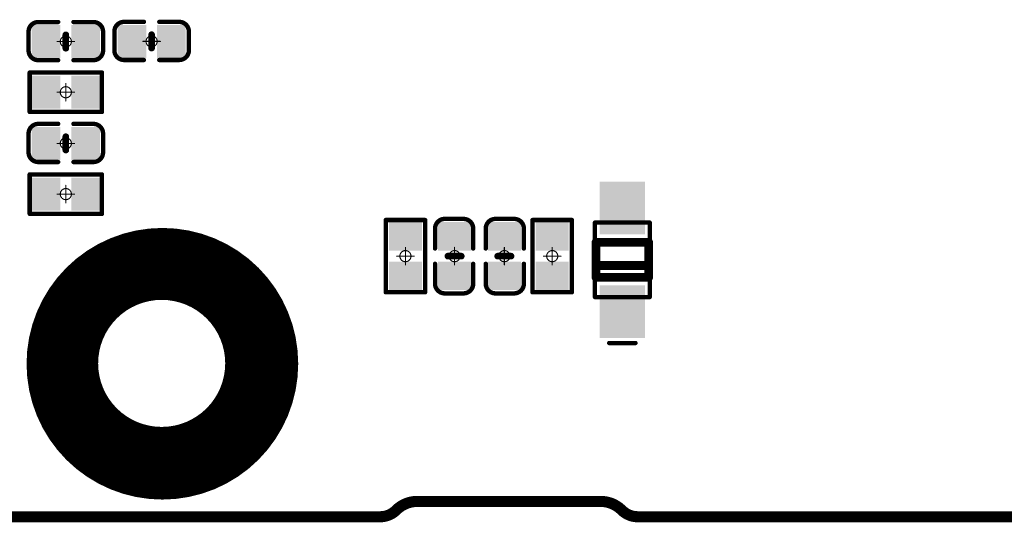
# Model space of a CAD drawing. Header units: millimetres. Extents: x 5.37 to 8.73, y 4.04 to 6.26.
# Tile 2 of 17: x 6.17 to 7.06, y 4.04 to 4.5. Entities that reach past the tile are written whole.
import ezdxf

# ---------------------------------------------------------------- set-up
doc = ezdxf.new("R2010")
doc.units = ezdxf.units.MM
doc.header["$MEASUREMENT"] = 0
for name, color, linetype in [('BottomLayer', 5, 'Continuous'), ('BottomOverlay', 54, 'Continuous'), ('BottomPaste', 16, 'Continuous'), ('BottomSolder', 6, 'Continuous'), ('KeepOutLayer', 6, 'Continuous'), ('Mechanical13', 56, 'Continuous'), ('Mechanical15', 56, 'Continuous')]:
    doc.layers.add(name, color=color, linetype=linetype)

# ---------------------------------------------------------------- blocks, each defined once
blk = doc.blocks.new('R0402_B_62')
at = {"layer": 'BottomLayer'}
for points in [[(-0.02657, -0.01082), (-0.00886, -0.01082), (-0.02657, 0.01083), (-0.00886, 0.01083)], [(0.00886, -0.01083), (0.02657, -0.01083), (0.00886, 0.01083), (0.02657, 0.01083)]]:
    blk.add_solid(points, dxfattribs=at)
at = {"layer": 'BottomOverlay', "const_width": 0.00394}
for points in [[(-0.03248, -0.01772), (-0.03248, 0.01772)], [(-0.03248, 0.01772), (0.03248, 0.01772)], [(0.03248, -0.01772), (0.03248, 0.01772)], [(-0.03248, -0.01772), (0.03248, -0.01772)]]:
    blk.add_lwpolyline(points, dxfattribs=at)
at = {"layer": 'BottomOverlay', "const_width": 0.00197}
for points in [[(-0.03346, 0.01772, 1), (-0.0315, 0.01772, 1)], [(-0.03346, 0.01772, 1), (-0.0315, 0.01772, 1)], [(0.0315, 0.01772, 1), (0.03346, 0.01772, 1)], [(0.0315, 0.01772, 1), (0.03346, 0.01772, 1)], [(-0.03346, -0.01772, 1), (-0.0315, -0.01772, 1)], [(-0.03346, -0.01772, 1), (-0.0315, -0.01772, 1)], [(0.0315, -0.01772, 1), (0.03346, -0.01772, 1)], [(0.0315, -0.01772, 1), (0.03346, -0.01772, 1)]]:
    blk.add_lwpolyline(points, format="xyb", close=True, dxfattribs=at)
at = {"layer": 'BottomPaste'}
for points in [[(-0.02657, -0.01082), (-0.00886, -0.01082), (-0.02657, 0.01083), (-0.00886, 0.01083)], [(0.00886, -0.01083), (0.02657, -0.01083), (0.00886, 0.01083), (0.02657, 0.01083)]]:
    blk.add_solid(points, dxfattribs=at)
at = {"layer": 'BottomSolder'}
for points in [[(-0.03057, -0.01482), (-0.00485, -0.01482), (-0.03057, 0.01483), (-0.00485, 0.01483)], [(0.00486, -0.01483), (0.03057, -0.01483), (0.00486, 0.01483), (0.03057, 0.01483)]]:
    blk.add_solid(points, dxfattribs=at)
at = {"layer": 'Mechanical15', "const_width": 0.001}
for points in [[(-0.00787, 0), (0.00787, 0)], [(0, -0.00787), (0, 0.00787)]]:
    blk.add_lwpolyline(points, dxfattribs=at)
at = {"layer": 'Mechanical15'}
for points, const_width in [([(-0.00812, 0, 1), (-0.00762, 0, 1)], 0.0005), ([(0.005, 0, 1), (-0.005, 0, 1)], 0.001), ([(-0.00525, 0, 1), (-0.00475, 0, 1)], 0.0005), ([(-0.00025, 0.00787, 1), (0.00025, 0.00787, 1)], 0.0005), ([(0.00475, 0, 1), (0.00525, 0, 1)], 0.0005), ([(0.00762, 0, 1), (0.00812, 0, 1)], 0.0005), ([(-0.00025, -0.00787, 1), (0.00025, -0.00787, 1)], 0.0005)]:
    blk.add_lwpolyline(points, format="xyb", close=True, dxfattribs=dict(at, const_width=const_width))
blk = doc.blocks.new('R0402_B_65')
at = {"layer": 'BottomLayer'}
for points in [[(-0.02657, -0.01082), (-0.00886, -0.01082), (-0.02657, 0.01083), (-0.00886, 0.01083)], [(0.00886, -0.01083), (0.02657, -0.01083), (0.00886, 0.01083), (0.02657, 0.01083)]]:
    blk.add_solid(points, dxfattribs=at)
at = {"layer": 'BottomOverlay', "const_width": 0.00394}
for points in [[(-0.03248, 0.01772), (0.03248, 0.01772)], [(-0.03248, 0.01772), (-0.03248, -0.01772)], [(0.03248, -0.01772), (0.03248, 0.01772)], [(-0.03248, -0.01772), (0.03248, -0.01772)]]:
    blk.add_lwpolyline(points, dxfattribs=at)
at = {"layer": 'BottomOverlay', "const_width": 0.00197}
for points in [[(-0.03346, 0.01772, 1), (-0.0315, 0.01772, 1)], [(-0.03346, 0.01772, 1), (-0.0315, 0.01772, 1)], [(0.0315, 0.01772, 1), (0.03346, 0.01772, 1)], [(0.0315, 0.01772, 1), (0.03346, 0.01772, 1)], [(-0.03346, -0.01772, 1), (-0.0315, -0.01772, 1)], [(-0.03346, -0.01772, 1), (-0.0315, -0.01772, 1)], [(0.0315, -0.01772, 1), (0.03346, -0.01772, 1)], [(0.0315, -0.01772, 1), (0.03346, -0.01772, 1)]]:
    blk.add_lwpolyline(points, format="xyb", close=True, dxfattribs=at)
at = {"layer": 'BottomPaste'}
for points in [[(-0.02657, -0.01082), (-0.00886, -0.01082), (-0.02657, 0.01083), (-0.00886, 0.01083)], [(0.00886, -0.01083), (0.02657, -0.01083), (0.00886, 0.01083), (0.02657, 0.01083)]]:
    blk.add_solid(points, dxfattribs=at)
at = {"layer": 'BottomSolder'}
for points in [[(-0.03057, -0.01482), (-0.00486, -0.01482), (-0.03057, 0.01483), (-0.00486, 0.01483)], [(0.00486, -0.01483), (0.03057, -0.01483), (0.00486, 0.01483), (0.03057, 0.01483)]]:
    blk.add_solid(points, dxfattribs=at)
at = {"layer": 'Mechanical15', "const_width": 0.001}
for points in [[(-0.00787, 0), (0.00787, 0)], [(0, -0.00787), (0, 0.00787)]]:
    blk.add_lwpolyline(points, dxfattribs=at)
at = {"layer": 'Mechanical15'}
for points, const_width in [([(-0.00812, 0, 1), (-0.00762, 0, 1)], 0.0005), ([(0.005, 0, 1), (-0.005, 0, 1)], 0.001), ([(-0.00525, 0, 1), (-0.00475, 0, 1)], 0.0005), ([(-0.00025, 0.00787, 1), (0.00025, 0.00787, 1)], 0.0005), ([(0.00475, 0, 1), (0.00525, 0, 1)], 0.0005), ([(0.00762, 0, 1), (0.00812, 0, 1)], 0.0005), ([(-0.00025, -0.00787, 1), (0.00025, -0.00787, 1)], 0.0005)]:
    blk.add_lwpolyline(points, format="xyb", close=True, dxfattribs=dict(at, const_width=const_width))
blk = doc.blocks.new('R0402_B_68')
at = {"layer": 'BottomLayer'}
for points in [[(-0.02657, -0.01082), (-0.00886, -0.01082), (-0.02657, 0.01083), (-0.00886, 0.01083)], [(0.00886, -0.01083), (0.02657, -0.01083), (0.00886, 0.01083), (0.02657, 0.01083)]]:
    blk.add_solid(points, dxfattribs=at)
at = {"layer": 'BottomOverlay', "const_width": 0.00394}
for points in [[(-0.03248, 0.01772), (0.03248, 0.01772)], [(-0.03248, 0.01772), (-0.03248, -0.01772)], [(0.03248, 0.01772), (0.03248, -0.01772)], [(-0.03248, -0.01772), (0.03248, -0.01772)]]:
    blk.add_lwpolyline(points, dxfattribs=at)
at = {"layer": 'BottomOverlay', "const_width": 0.00197}
for points in [[(-0.03346, 0.01772, 1), (-0.0315, 0.01772, 1)], [(-0.03346, 0.01772, 1), (-0.0315, 0.01772, 1)], [(0.0315, 0.01772, 1), (0.03346, 0.01772, 1)], [(0.0315, 0.01772, 1), (0.03346, 0.01772, 1)], [(-0.03346, -0.01772, 1), (-0.0315, -0.01772, 1)], [(-0.03346, -0.01772, 1), (-0.0315, -0.01772, 1)], [(0.0315, -0.01772, 1), (0.03346, -0.01772, 1)], [(0.0315, -0.01772, 1), (0.03346, -0.01772, 1)]]:
    blk.add_lwpolyline(points, format="xyb", close=True, dxfattribs=at)
at = {"layer": 'BottomPaste'}
for points in [[(-0.02657, -0.01082), (-0.00886, -0.01082), (-0.02657, 0.01083), (-0.00886, 0.01083)], [(0.00886, -0.01083), (0.02657, -0.01083), (0.00886, 0.01083), (0.02657, 0.01083)]]:
    blk.add_solid(points, dxfattribs=at)
at = {"layer": 'BottomSolder'}
for points in [[(-0.03057, -0.01482), (-0.00486, -0.01482), (-0.03057, 0.01483), (-0.00486, 0.01483)], [(0.00486, -0.01483), (0.03057, -0.01483), (0.00486, 0.01483), (0.03057, 0.01483)]]:
    blk.add_solid(points, dxfattribs=at)
at = {"layer": 'Mechanical15', "const_width": 0.001}
for points in [[(-0.00787, 0), (0.00787, 0)], [(0, 0.00787), (0, -0.00787)]]:
    blk.add_lwpolyline(points, dxfattribs=at)
at = {"layer": 'Mechanical15'}
for points, const_width in [([(-0.00812, 0, 1), (-0.00762, 0, 1)], 0.0005), ([(0.005, 0, 1), (-0.005, 0, 1)], 0.001), ([(-0.00525, 0, 1), (-0.00475, 0, 1)], 0.0005), ([(-0.00025, 0.00787, 1), (0.00025, 0.00787, 1)], 0.0005), ([(0.00475, 0, 1), (0.00525, 0, 1)], 0.0005), ([(0.00762, 0, 1), (0.00812, 0, 1)], 0.0005), ([(-0.00025, -0.00787, 1), (0.00025, -0.00787, 1)], 0.0005)]:
    blk.add_lwpolyline(points, format="xyb", close=True, dxfattribs=dict(at, const_width=const_width))
blk = doc.blocks.new('R0402_B_69')
at = {"layer": 'BottomLayer'}
for points in [[(-0.02657, -0.01082), (-0.00886, -0.01082), (-0.02657, 0.01083), (-0.00886, 0.01083)], [(0.00886, -0.01083), (0.02657, -0.01083), (0.00886, 0.01083), (0.02657, 0.01083)]]:
    blk.add_solid(points, dxfattribs=at)
at = {"layer": 'BottomOverlay', "const_width": 0.00394}
for points in [[(-0.03248, -0.01772), (-0.03248, 0.01772)], [(-0.03248, 0.01772), (0.03248, 0.01772)], [(0.03248, -0.01772), (0.03248, 0.01772)], [(-0.03248, -0.01772), (0.03248, -0.01772)]]:
    blk.add_lwpolyline(points, dxfattribs=at)
at = {"layer": 'BottomOverlay', "const_width": 0.00197}
for points in [[(-0.03346, 0.01772, 1), (-0.0315, 0.01772, 1)], [(-0.03346, 0.01772, 1), (-0.0315, 0.01772, 1)], [(0.0315, 0.01772, 1), (0.03346, 0.01772, 1)], [(0.0315, 0.01772, 1), (0.03346, 0.01772, 1)], [(-0.03346, -0.01772, 1), (-0.0315, -0.01772, 1)], [(-0.03346, -0.01772, 1), (-0.0315, -0.01772, 1)], [(0.0315, -0.01772, 1), (0.03346, -0.01772, 1)], [(0.0315, -0.01772, 1), (0.03346, -0.01772, 1)]]:
    blk.add_lwpolyline(points, format="xyb", close=True, dxfattribs=at)
at = {"layer": 'BottomPaste'}
for points in [[(-0.02657, -0.01082), (-0.00886, -0.01082), (-0.02657, 0.01083), (-0.00886, 0.01083)], [(0.00886, -0.01083), (0.02657, -0.01083), (0.00886, 0.01083), (0.02657, 0.01083)]]:
    blk.add_solid(points, dxfattribs=at)
at = {"layer": 'BottomSolder'}
for points in [[(-0.03057, -0.01482), (-0.00486, -0.01482), (-0.03057, 0.01483), (-0.00486, 0.01483)], [(0.00486, -0.01483), (0.03057, -0.01483), (0.00486, 0.01483), (0.03057, 0.01483)]]:
    blk.add_solid(points, dxfattribs=at)
at = {"layer": 'Mechanical15', "const_width": 0.001}
for points in [[(0.00787, 0), (-0.00787, 0)], [(0, -0.00787), (0, 0.00787)]]:
    blk.add_lwpolyline(points, dxfattribs=at)
at = {"layer": 'Mechanical15'}
for points, const_width in [([(-0.00812, 0, 1), (-0.00762, 0, 1)], 0.0005), ([(0.005, 0, 1), (-0.005, 0, 1)], 0.001), ([(-0.00525, 0, 1), (-0.00475, 0, 1)], 0.0005), ([(-0.00025, 0.00787, 1), (0.00025, 0.00787, 1)], 0.0005), ([(0.00475, 0, 1), (0.00525, 0, 1)], 0.0005), ([(0.00762, 0, 1), (0.00812, 0, 1)], 0.0005), ([(-0.00025, -0.00787, 1), (0.00025, -0.00787, 1)], 0.0005)]:
    blk.add_lwpolyline(points, format="xyb", close=True, dxfattribs=dict(at, const_width=const_width))
blk = doc.blocks.new('SOD_323_B_79')
at = {"layer": 'BottomLayer'}
for points in [[(-0.06614, -0.01634), (-0.02677, -0.01634), (-0.06614, 0.01634), (-0.02677, 0.01634)], [(0.02677, -0.01634), (0.06614, -0.01634), (0.02677, 0.01634), (0.06614, 0.01634)]]:
    blk.add_solid(points, dxfattribs=at)
at = {"layer": 'BottomOverlay'}
for points, const_width in [([(-0.01575, -0.02362), (-0.01575, 0.02362)], 0.00787), ([(0.01575, 0.02362), (-0.01575, 0.02362)], 0.00787), ([(-0.00512, -0.02362), (-0.00512, 0.02362)], 0.00787), ([(0.01575, -0.02362), (0.01575, 0.02362)], 0.00787), ([(-0.0748, -0.01181), (-0.0748, 0.01181)], 0.00394), ([(0.01575, -0.02362), (-0.01575, -0.02362)], 0.00787)]:
    blk.add_lwpolyline(points, dxfattribs=dict(at, const_width=const_width))
for points, const_width in [([(-0.01772, 0.02362, 1), (-0.01378, 0.02362, 1)], 0.00394), ([(-0.01772, 0.02362, 1), (-0.01378, 0.02362, 1)], 0.00394), ([(-0.00709, 0.02362, 1), (-0.00315, 0.02362, 1)], 0.00394), ([(0.01378, 0.02362, 1), (0.01772, 0.02362, 1)], 0.00394), ([(0.01378, 0.02362, 1), (0.01772, 0.02362, 1)], 0.00394), ([(-0.07579, 0.01181, 1), (-0.07382, 0.01181, 1)], 0.00197), ([(-0.07579, -0.01181, 1), (-0.07382, -0.01181, 1)], 0.00197), ([(-0.01772, -0.02362, 1), (-0.01378, -0.02362, 1)], 0.00394), ([(-0.01772, -0.02362, 1), (-0.01378, -0.02362, 1)], 0.00394), ([(-0.00709, -0.02362, 1), (-0.00315, -0.02362, 1)], 0.00394), ([(0.01378, -0.02362, 1), (0.01772, -0.02362, 1)], 0.00394), ([(0.01378, -0.02362, 1), (0.01772, -0.02362, 1)], 0.00394)]:
    blk.add_lwpolyline(points, format="xyb", close=True, dxfattribs=dict(at, const_width=const_width))
at = {"layer": 'BottomPaste'}
for points in [[(-0.06614, -0.01634), (-0.02677, -0.01634), (-0.06614, 0.01634), (-0.02677, 0.01634)], [(0.02677, -0.01634), (0.06614, -0.01634), (0.02677, 0.01634), (0.06614, 0.01634)]]:
    blk.add_solid(points, dxfattribs=at)
at = {"layer": 'BottomSolder'}
for points in [[(-0.07014, -0.02034), (-0.02277, -0.02034), (-0.07014, 0.02034), (-0.02277, 0.02034)], [(0.02277, -0.02034), (0.07014, -0.02034), (0.02277, 0.02034), (0.07014, 0.02034)]]:
    blk.add_solid(points, dxfattribs=at)
at = {"layer": 'Mechanical13', "const_width": 0.00394}
for points in [[(0.03346, 0.02461), (-0.03346, 0.02461)], [(-0.03346, -0.02461), (-0.03346, 0.02461)], [(0.03346, -0.02461), (0.03346, 0.02461)], [(0.03346, -0.02461), (-0.03346, -0.02461)]]:
    blk.add_lwpolyline(points, dxfattribs=at)
at = {"layer": 'Mechanical13', "const_width": 0.00197}
for points in [[(-0.03445, 0.02461, 1), (-0.03248, 0.02461, 1)], [(-0.03445, 0.02461, 1), (-0.03248, 0.02461, 1)], [(0.03248, 0.02461, 1), (0.03445, 0.02461, 1)], [(0.03248, 0.02461, 1), (0.03445, 0.02461, 1)], [(-0.03445, -0.02461, 1), (-0.03248, -0.02461, 1)], [(-0.03445, -0.02461, 1), (-0.03248, -0.02461, 1)], [(0.03248, -0.02461, 1), (0.03445, -0.02461, 1)], [(0.03248, -0.02461, 1), (0.03445, -0.02461, 1)]]:
    blk.add_lwpolyline(points, format="xyb", close=True, dxfattribs=at)
blk = doc.blocks.new('C0402_B_101')
at = {"layer": 'BottomLayer'}
for points in [[(-0.02657, -0.01082), (-0.00886, -0.01082), (-0.02657, 0.01083), (-0.00886, 0.01083)], [(0.00886, -0.01083), (0.02657, -0.01083), (0.00886, 0.01083), (0.02657, 0.01083)]]:
    blk.add_solid(points, dxfattribs=at)
at = {"layer": 'BottomOverlay', "const_width": 0.00394}
for points in [[(-0.03346, 0.00886, -0.414214), (-0.0248, 0.01752)], [(0.0248, 0.01752, -0.414214), (0.03346, 0.00886)], [(-0.0248, -0.01673, -0.414214), (-0.03346, -0.00807)], [(0.03346, -0.00807, -0.414214), (0.0248, -0.01673)]]:
    blk.add_lwpolyline(points, format="xyb", dxfattribs=at)
at = {"layer": 'BottomOverlay'}
for points, const_width in [([(-0.02578, 0.01752, 1), (-0.02382, 0.01752, 1)], 0.00197), ([(-0.02559, 0.01752, 1), (-0.02362, 0.01752, 1)], 0.00197), ([(-0.00787, 0.01752, 1), (-0.0059, 0.01752, 1)], 0.00197), ([(0.00591, 0.01752, 1), (0.00787, 0.01752, 1)], 0.00197), ([(0.02362, 0.01752, 1), (0.02559, 0.01752, 1)], 0.00197), ([(0.02382, 0.01752, 1), (0.02579, 0.01752, 1)], 0.00197), ([(-0.03445, 0.00886, 1), (-0.03248, 0.00886, 1)], 0.00197), ([(-0.03445, 0.00886, 1), (-0.03248, 0.00886, 1)], 0.00197), ([(-0.0015, 0.006, 1), (0.0015, 0.006, 1)], 0.003), ([(0.03248, 0.00886, 1), (0.03445, 0.00886, 1)], 0.00197), ([(0.03248, 0.00886, 1), (0.03445, 0.00886, 1)], 0.00197), ([(-0.03445, -0.00807, 1), (-0.03248, -0.00807, 1)], 0.00197), ([(-0.03445, -0.00807, 1), (-0.03248, -0.00807, 1)], 0.00197), ([(-0.0015, -0.006, 1), (0.0015, -0.006, 1)], 0.003), ([(0.03248, -0.00807, 1), (0.03445, -0.00807, 1)], 0.00197), ([(0.03248, -0.00807, 1), (0.03445, -0.00807, 1)], 0.00197), ([(-0.02578, -0.01673, 1), (-0.02382, -0.01673, 1)], 0.00197), ([(-0.02559, -0.01673, 1), (-0.02362, -0.01673, 1)], 0.00197), ([(-0.00787, -0.01673, 1), (-0.0059, -0.01673, 1)], 0.00197), ([(0.00591, -0.01673, 1), (0.00787, -0.01673, 1)], 0.00197), ([(0.02362, -0.01673, 1), (0.02559, -0.01673, 1)], 0.00197), ([(0.02382, -0.01673, 1), (0.02579, -0.01673, 1)], 0.00197)]:
    blk.add_lwpolyline(points, format="xyb", close=True, dxfattribs=dict(at, const_width=const_width))
for points, const_width in [([(-0.0246, 0.01752), (-0.00689, 0.01752)], 0.00394), ([(0.00689, 0.01752), (0.02461, 0.01752)], 0.00394), ([(-0.03346, 0.00886), (-0.03346, -0.00807)], 0.00394), ([(0, -0.006), (0, 0.006)], 0.006), ([(0.03346, -0.00807), (0.03346, 0.00886)], 0.00394), ([(-0.0246, -0.01673), (-0.00689, -0.01673)], 0.00394), ([(0.00689, -0.01673), (0.02461, -0.01673)], 0.00394)]:
    blk.add_lwpolyline(points, dxfattribs=dict(at, const_width=const_width))
at = {"layer": 'BottomPaste'}
for points in [[(-0.02657, -0.01082), (-0.00886, -0.01082), (-0.02657, 0.01083), (-0.00886, 0.01083)], [(0.00886, -0.01083), (0.02657, -0.01083), (0.00886, 0.01083), (0.02657, 0.01083)]]:
    blk.add_solid(points, dxfattribs=at)
at = {"layer": 'BottomSolder'}
for points in [[(-0.03057, -0.01482), (-0.00486, -0.01482), (-0.03057, 0.01483), (-0.00486, 0.01483)], [(0.00486, -0.01483), (0.03057, -0.01483), (0.00486, 0.01483), (0.03057, 0.01483)]]:
    blk.add_solid(points, dxfattribs=at)
at = {"layer": 'Mechanical15', "const_width": 0.001}
for points in [[(-0.00787, 0), (0.00788, 0)], [(0, -0.00787), (0, 0.00788)]]:
    blk.add_lwpolyline(points, dxfattribs=at)
at = {"layer": 'Mechanical15'}
for points, const_width in [([(-0.00812, 0, 1), (-0.00762, 0, 1)], 0.0005), ([(0.005, 0, 1), (-0.005, 0, 1)], 0.001), ([(-0.00525, 0, 1), (-0.00475, 0, 1)], 0.0005), ([(-0.00025, 0.00788, 1), (0.00025, 0.00788, 1)], 0.0005), ([(0.00475, 0, 1), (0.00525, 0, 1)], 0.0005), ([(0.00763, 0, 1), (0.00813, 0, 1)], 0.0005), ([(-0.00025, -0.00787, 1), (0.00025, -0.00787, 1)], 0.0005)]:
    blk.add_lwpolyline(points, format="xyb", close=True, dxfattribs=dict(at, const_width=const_width))
blk = doc.blocks.new('C0402_B_111')
at = {"layer": 'BottomLayer'}
for points in [[(-0.02657, -0.01082), (-0.00885, -0.01082), (-0.02657, 0.01083), (-0.00885, 0.01083)], [(0.00886, -0.01083), (0.02657, -0.01083), (0.00886, 0.01083), (0.02657, 0.01083)]]:
    blk.add_solid(points, dxfattribs=at)
at = {"layer": 'BottomOverlay', "const_width": 0.00394}
for points in [[(-0.03346, 0.00886, -0.414214), (-0.0248, 0.01752)], [(0.0248, 0.01752, -0.414214), (0.03346, 0.00886)], [(-0.0248, -0.01673, -0.414214), (-0.03346, -0.00807)], [(0.03346, -0.00807, -0.414214), (0.0248, -0.01673)]]:
    blk.add_lwpolyline(points, format="xyb", dxfattribs=at)
at = {"layer": 'BottomOverlay'}
for points, const_width in [([(-0.02578, 0.01752, 1), (-0.02382, 0.01752, 1)], 0.00197), ([(-0.02559, 0.01752, 1), (-0.02362, 0.01752, 1)], 0.00197), ([(-0.00787, 0.01752, 1), (-0.0059, 0.01752, 1)], 0.00197), ([(0.00591, 0.01752, 1), (0.00787, 0.01752, 1)], 0.00197), ([(0.02362, 0.01752, 1), (0.02559, 0.01752, 1)], 0.00197), ([(0.02382, 0.01752, 1), (0.02579, 0.01752, 1)], 0.00197), ([(-0.03445, 0.00886, 1), (-0.03248, 0.00886, 1)], 0.00197), ([(-0.03445, 0.00886, 1), (-0.03248, 0.00886, 1)], 0.00197), ([(-0.0015, 0.006, 1), (0.0015, 0.006, 1)], 0.003), ([(0.03248, 0.00886, 1), (0.03445, 0.00886, 1)], 0.00197), ([(0.03248, 0.00886, 1), (0.03445, 0.00886, 1)], 0.00197), ([(-0.03445, -0.00807, 1), (-0.03248, -0.00807, 1)], 0.00197), ([(-0.03445, -0.00807, 1), (-0.03248, -0.00807, 1)], 0.00197), ([(-0.0015, -0.006, 1), (0.0015, -0.006, 1)], 0.003), ([(0.03248, -0.00807, 1), (0.03445, -0.00807, 1)], 0.00197), ([(0.03248, -0.00807, 1), (0.03445, -0.00807, 1)], 0.00197), ([(-0.02578, -0.01673, 1), (-0.02382, -0.01673, 1)], 0.00197), ([(-0.02559, -0.01673, 1), (-0.02362, -0.01673, 1)], 0.00197), ([(-0.00787, -0.01673, 1), (-0.0059, -0.01673, 1)], 0.00197), ([(0.00591, -0.01673, 1), (0.00787, -0.01673, 1)], 0.00197), ([(0.02362, -0.01673, 1), (0.02559, -0.01673, 1)], 0.00197), ([(0.02382, -0.01673, 1), (0.02579, -0.01673, 1)], 0.00197)]:
    blk.add_lwpolyline(points, format="xyb", close=True, dxfattribs=dict(at, const_width=const_width))
for points, const_width in [([(-0.0246, 0.01752), (-0.00689, 0.01752)], 0.00394), ([(0.00689, 0.01752), (0.02461, 0.01752)], 0.00394), ([(-0.03346, -0.00807), (-0.03346, 0.00886)], 0.00394), ([(0, -0.006), (0, 0.006)], 0.006), ([(0.03346, -0.00807), (0.03346, 0.00886)], 0.00394), ([(-0.0246, -0.01673), (-0.00689, -0.01673)], 0.00394), ([(0.00689, -0.01673), (0.02461, -0.01673)], 0.00394)]:
    blk.add_lwpolyline(points, dxfattribs=dict(at, const_width=const_width))
at = {"layer": 'BottomPaste'}
for points in [[(-0.02657, -0.01082), (-0.00885, -0.01082), (-0.02657, 0.01083), (-0.00885, 0.01083)], [(0.00886, -0.01083), (0.02657, -0.01083), (0.00886, 0.01083), (0.02657, 0.01083)]]:
    blk.add_solid(points, dxfattribs=at)
at = {"layer": 'BottomSolder'}
for points in [[(-0.03057, -0.01482), (-0.00485, -0.01482), (-0.03057, 0.01483), (-0.00485, 0.01483)], [(0.00486, -0.01483), (0.03057, -0.01483), (0.00486, 0.01483), (0.03057, 0.01483)]]:
    blk.add_solid(points, dxfattribs=at)
at = {"layer": 'Mechanical15', "const_width": 0.001}
for points in [[(-0.00787, 0), (0.00788, 0)], [(0, -0.00787), (0, 0.00788)]]:
    blk.add_lwpolyline(points, dxfattribs=at)
at = {"layer": 'Mechanical15'}
for points, const_width in [([(-0.00812, 0, 1), (-0.00762, 0, 1)], 0.0005), ([(0.005, 0, 1), (-0.005, 0, 1)], 0.001), ([(-0.00525, 0, 1), (-0.00475, 0, 1)], 0.0005), ([(-0.00025, 0.00788, 1), (0.00025, 0.00788, 1)], 0.0005), ([(0.00475, 0, 1), (0.00525, 0, 1)], 0.0005), ([(0.00763, 0, 1), (0.00813, 0, 1)], 0.0005), ([(-0.00025, -0.00787, 1), (0.00025, -0.00787, 1)], 0.0005)]:
    blk.add_lwpolyline(points, format="xyb", close=True, dxfattribs=dict(at, const_width=const_width))
blk = doc.blocks.new('C0402_B_113')
at = {"layer": 'BottomLayer'}
for points in [[(-0.02657, -0.01082), (-0.00886, -0.01082), (-0.02657, 0.01083), (-0.00886, 0.01083)], [(0.00886, -0.01083), (0.02657, -0.01083), (0.00886, 0.01083), (0.02657, 0.01083)]]:
    blk.add_solid(points, dxfattribs=at)
at = {"layer": 'BottomOverlay', "const_width": 0.00394}
for points in [[(-0.03346, 0.00886, -0.414214), (-0.0248, 0.01752)], [(0.0248, 0.01752, -0.414214), (0.03346, 0.00886)], [(-0.0248, -0.01673, -0.414214), (-0.03346, -0.00807)], [(0.03346, -0.00807, -0.414214), (0.0248, -0.01673)]]:
    blk.add_lwpolyline(points, format="xyb", dxfattribs=at)
at = {"layer": 'BottomOverlay'}
for points, const_width in [([(-0.02578, 0.01752, 1), (-0.02382, 0.01752, 1)], 0.00197), ([(-0.02559, 0.01752, 1), (-0.02362, 0.01752, 1)], 0.00197), ([(-0.00787, 0.01752, 1), (-0.0059, 0.01752, 1)], 0.00197), ([(0.00591, 0.01752, 1), (0.00787, 0.01752, 1)], 0.00197), ([(0.02362, 0.01752, 1), (0.02559, 0.01752, 1)], 0.00197), ([(0.02382, 0.01752, 1), (0.02579, 0.01752, 1)], 0.00197), ([(-0.03445, 0.00886, 1), (-0.03248, 0.00886, 1)], 0.00197), ([(-0.03445, 0.00886, 1), (-0.03248, 0.00886, 1)], 0.00197), ([(-0.0015, 0.006, 1), (0.0015, 0.006, 1)], 0.003), ([(0.03248, 0.00886, 1), (0.03445, 0.00886, 1)], 0.00197), ([(0.03248, 0.00886, 1), (0.03445, 0.00886, 1)], 0.00197), ([(-0.03445, -0.00807, 1), (-0.03248, -0.00807, 1)], 0.00197), ([(-0.03445, -0.00807, 1), (-0.03248, -0.00807, 1)], 0.00197), ([(-0.0015, -0.006, 1), (0.0015, -0.006, 1)], 0.003), ([(0.03248, -0.00807, 1), (0.03445, -0.00807, 1)], 0.00197), ([(0.03248, -0.00807, 1), (0.03445, -0.00807, 1)], 0.00197), ([(-0.02578, -0.01673, 1), (-0.02382, -0.01673, 1)], 0.00197), ([(-0.02559, -0.01673, 1), (-0.02362, -0.01673, 1)], 0.00197), ([(-0.00787, -0.01673, 1), (-0.0059, -0.01673, 1)], 0.00197), ([(0.00591, -0.01673, 1), (0.00787, -0.01673, 1)], 0.00197), ([(0.02362, -0.01673, 1), (0.02559, -0.01673, 1)], 0.00197), ([(0.02382, -0.01673, 1), (0.02579, -0.01673, 1)], 0.00197)]:
    blk.add_lwpolyline(points, format="xyb", close=True, dxfattribs=dict(at, const_width=const_width))
for points, const_width in [([(-0.0246, 0.01752), (-0.00689, 0.01752)], 0.00394), ([(0.02461, 0.01752), (0.00689, 0.01752)], 0.00394), ([(-0.03346, -0.00807), (-0.03346, 0.00886)], 0.00394), ([(0, -0.006), (0, 0.006)], 0.006), ([(0.03346, -0.00807), (0.03346, 0.00886)], 0.00394), ([(-0.0246, -0.01673), (-0.00689, -0.01673)], 0.00394), ([(0.02461, -0.01673), (0.00689, -0.01673)], 0.00394)]:
    blk.add_lwpolyline(points, dxfattribs=dict(at, const_width=const_width))
at = {"layer": 'BottomPaste'}
for points in [[(-0.02657, -0.01082), (-0.00886, -0.01082), (-0.02657, 0.01083), (-0.00886, 0.01083)], [(0.00886, -0.01083), (0.02657, -0.01083), (0.00886, 0.01083), (0.02657, 0.01083)]]:
    blk.add_solid(points, dxfattribs=at)
at = {"layer": 'BottomSolder'}
for points in [[(-0.03057, -0.01482), (-0.00486, -0.01482), (-0.03057, 0.01483), (-0.00486, 0.01483)], [(0.00486, -0.01483), (0.03057, -0.01483), (0.00486, 0.01483), (0.03057, 0.01483)]]:
    blk.add_solid(points, dxfattribs=at)
at = {"layer": 'Mechanical15', "const_width": 0.001}
for points in [[(0.00788, 0), (-0.00787, 0)], [(0, -0.00787), (0, 0.00788)]]:
    blk.add_lwpolyline(points, dxfattribs=at)
at = {"layer": 'Mechanical15'}
for points, const_width in [([(-0.00812, 0, 1), (-0.00762, 0, 1)], 0.0005), ([(0.005, 0, 1), (-0.005, 0, 1)], 0.001), ([(-0.00525, 0, 1), (-0.00475, 0, 1)], 0.0005), ([(-0.00025, 0.00788, 1), (0.00025, 0.00788, 1)], 0.0005), ([(0.00475, 0, 1), (0.00525, 0, 1)], 0.0005), ([(0.00763, 0, 1), (0.00813, 0, 1)], 0.0005), ([(-0.00025, -0.00787, 1), (0.00025, -0.00787, 1)], 0.0005)]:
    blk.add_lwpolyline(points, format="xyb", close=True, dxfattribs=dict(at, const_width=const_width))
blk = doc.blocks.new('C0402_B_116')
at = {"layer": 'BottomLayer'}
for points in [[(-0.02657, -0.01082), (-0.00886, -0.01082), (-0.02657, 0.01083), (-0.00886, 0.01083)], [(0.00886, -0.01083), (0.02657, -0.01083), (0.00886, 0.01083), (0.02657, 0.01083)]]:
    blk.add_solid(points, dxfattribs=at)
at = {"layer": 'BottomOverlay', "const_width": 0.00394}
for points in [[(-0.03346, 0.00886, -0.414214), (-0.0248, 0.01752)], [(0.0248, 0.01752, -0.414214), (0.03346, 0.00886)], [(-0.0248, -0.01673, -0.414214), (-0.03346, -0.00807)], [(0.03346, -0.00807, -0.414214), (0.0248, -0.01673)]]:
    blk.add_lwpolyline(points, format="xyb", dxfattribs=at)
at = {"layer": 'BottomOverlay'}
for points, const_width in [([(-0.02578, 0.01752, 1), (-0.02382, 0.01752, 1)], 0.00197), ([(-0.02559, 0.01752, 1), (-0.02362, 0.01752, 1)], 0.00197), ([(-0.00787, 0.01752, 1), (-0.0059, 0.01752, 1)], 0.00197), ([(0.00591, 0.01752, 1), (0.00787, 0.01752, 1)], 0.00197), ([(0.02362, 0.01752, 1), (0.02559, 0.01752, 1)], 0.00197), ([(0.02382, 0.01752, 1), (0.02579, 0.01752, 1)], 0.00197), ([(-0.03445, 0.00886, 1), (-0.03248, 0.00886, 1)], 0.00197), ([(-0.03445, 0.00886, 1), (-0.03248, 0.00886, 1)], 0.00197), ([(-0.0015, 0.006, 1), (0.0015, 0.006, 1)], 0.003), ([(0.03248, 0.00886, 1), (0.03445, 0.00886, 1)], 0.00197), ([(0.03248, 0.00886, 1), (0.03445, 0.00886, 1)], 0.00197), ([(-0.03445, -0.00807, 1), (-0.03248, -0.00807, 1)], 0.00197), ([(-0.03445, -0.00807, 1), (-0.03248, -0.00807, 1)], 0.00197), ([(-0.0015, -0.006, 1), (0.0015, -0.006, 1)], 0.003), ([(0.03248, -0.00807, 1), (0.03445, -0.00807, 1)], 0.00197), ([(0.03248, -0.00807, 1), (0.03445, -0.00807, 1)], 0.00197), ([(-0.02578, -0.01673, 1), (-0.02382, -0.01673, 1)], 0.00197), ([(-0.02559, -0.01673, 1), (-0.02362, -0.01673, 1)], 0.00197), ([(-0.00787, -0.01673, 1), (-0.0059, -0.01673, 1)], 0.00197), ([(0.00591, -0.01673, 1), (0.00787, -0.01673, 1)], 0.00197), ([(0.02362, -0.01673, 1), (0.02559, -0.01673, 1)], 0.00197), ([(0.02382, -0.01673, 1), (0.02579, -0.01673, 1)], 0.00197)]:
    blk.add_lwpolyline(points, format="xyb", close=True, dxfattribs=dict(at, const_width=const_width))
for points, const_width in [([(-0.00689, 0.01752), (-0.0246, 0.01752)], 0.00394), ([(0.00689, 0.01752), (0.02461, 0.01752)], 0.00394), ([(-0.03346, 0.00886), (-0.03346, -0.00807)], 0.00394), ([(0, 0.006), (0, -0.006)], 0.006), ([(0.03346, 0.00886), (0.03346, -0.00807)], 0.00394), ([(-0.0246, -0.01673), (-0.00689, -0.01673)], 0.00394), ([(0.00689, -0.01673), (0.02461, -0.01673)], 0.00394)]:
    blk.add_lwpolyline(points, dxfattribs=dict(at, const_width=const_width))
at = {"layer": 'BottomPaste'}
for points in [[(-0.02657, -0.01082), (-0.00886, -0.01082), (-0.02657, 0.01083), (-0.00886, 0.01083)], [(0.00886, -0.01083), (0.02657, -0.01083), (0.00886, 0.01083), (0.02657, 0.01083)]]:
    blk.add_solid(points, dxfattribs=at)
at = {"layer": 'BottomSolder'}
for points in [[(-0.03057, -0.01482), (-0.00485, -0.01482), (-0.03057, 0.01483), (-0.00485, 0.01483)], [(0.00486, -0.01483), (0.03057, -0.01483), (0.00486, 0.01483), (0.03057, 0.01483)]]:
    blk.add_solid(points, dxfattribs=at)
at = {"layer": 'Mechanical15', "const_width": 0.001}
for points in [[(-0.00787, 0), (0.00788, 0)], [(0, 0.00788), (0, -0.00787)]]:
    blk.add_lwpolyline(points, dxfattribs=at)
at = {"layer": 'Mechanical15'}
for points, const_width in [([(-0.00812, 0, 1), (-0.00762, 0, 1)], 0.0005), ([(0.005, 0, 1), (-0.005, 0, 1)], 0.001), ([(-0.00525, 0, 1), (-0.00475, 0, 1)], 0.0005), ([(-0.00025, 0.00788, 1), (0.00025, 0.00788, 1)], 0.0005), ([(0.00475, 0, 1), (0.00525, 0, 1)], 0.0005), ([(0.00763, 0, 1), (0.00813, 0, 1)], 0.0005), ([(-0.00025, -0.00787, 1), (0.00025, -0.00787, 1)], 0.0005)]:
    blk.add_lwpolyline(points, format="xyb", close=True, dxfattribs=dict(at, const_width=const_width))
blk = doc.blocks.new('C0402_B_124')
at = {"layer": 'BottomLayer'}
for points in [[(-0.02657, -0.01082), (-0.00886, -0.01082), (-0.02657, 0.01083), (-0.00886, 0.01083)], [(0.00886, -0.01083), (0.02657, -0.01083), (0.00886, 0.01083), (0.02657, 0.01083)]]:
    blk.add_solid(points, dxfattribs=at)
at = {"layer": 'BottomOverlay', "const_width": 0.00394}
for points in [[(-0.03346, 0.00886, -0.414214), (-0.0248, 0.01752)], [(0.0248, 0.01752, -0.414214), (0.03346, 0.00886)], [(-0.0248, -0.01673, -0.414214), (-0.03346, -0.00807)], [(0.03346, -0.00807, -0.414214), (0.0248, -0.01673)]]:
    blk.add_lwpolyline(points, format="xyb", dxfattribs=at)
at = {"layer": 'BottomOverlay'}
for points, const_width in [([(-0.02578, 0.01752, 1), (-0.02382, 0.01752, 1)], 0.00197), ([(-0.02559, 0.01752, 1), (-0.02362, 0.01752, 1)], 0.00197), ([(-0.00787, 0.01752, 1), (-0.0059, 0.01752, 1)], 0.00197), ([(0.00591, 0.01752, 1), (0.00787, 0.01752, 1)], 0.00197), ([(0.02362, 0.01752, 1), (0.02559, 0.01752, 1)], 0.00197), ([(0.02382, 0.01752, 1), (0.02579, 0.01752, 1)], 0.00197), ([(-0.03445, 0.00886, 1), (-0.03248, 0.00886, 1)], 0.00197), ([(-0.03445, 0.00886, 1), (-0.03248, 0.00886, 1)], 0.00197), ([(-0.0015, 0.006, 1), (0.0015, 0.006, 1)], 0.003), ([(0.03248, 0.00886, 1), (0.03445, 0.00886, 1)], 0.00197), ([(0.03248, 0.00886, 1), (0.03445, 0.00886, 1)], 0.00197), ([(-0.03445, -0.00807, 1), (-0.03248, -0.00807, 1)], 0.00197), ([(-0.03445, -0.00807, 1), (-0.03248, -0.00807, 1)], 0.00197), ([(-0.0015, -0.006, 1), (0.0015, -0.006, 1)], 0.003), ([(0.03248, -0.00807, 1), (0.03445, -0.00807, 1)], 0.00197), ([(0.03248, -0.00807, 1), (0.03445, -0.00807, 1)], 0.00197), ([(-0.02578, -0.01673, 1), (-0.02382, -0.01673, 1)], 0.00197), ([(-0.02559, -0.01673, 1), (-0.02362, -0.01673, 1)], 0.00197), ([(-0.00787, -0.01673, 1), (-0.0059, -0.01673, 1)], 0.00197), ([(0.00591, -0.01673, 1), (0.00787, -0.01673, 1)], 0.00197), ([(0.02362, -0.01673, 1), (0.02559, -0.01673, 1)], 0.00197), ([(0.02382, -0.01673, 1), (0.02579, -0.01673, 1)], 0.00197)]:
    blk.add_lwpolyline(points, format="xyb", close=True, dxfattribs=dict(at, const_width=const_width))
for points, const_width in [([(-0.0246, 0.01752), (-0.00689, 0.01752)], 0.00394), ([(0.00689, 0.01752), (0.02461, 0.01752)], 0.00394), ([(-0.03346, -0.00807), (-0.03346, 0.00886)], 0.00394), ([(0, -0.006), (0, 0.006)], 0.006), ([(0.03346, -0.00807), (0.03346, 0.00886)], 0.00394), ([(-0.0246, -0.01673), (-0.00689, -0.01673)], 0.00394), ([(0.00689, -0.01673), (0.02461, -0.01673)], 0.00394)]:
    blk.add_lwpolyline(points, dxfattribs=dict(at, const_width=const_width))
at = {"layer": 'BottomPaste'}
for points in [[(-0.02657, -0.01082), (-0.00886, -0.01082), (-0.02657, 0.01083), (-0.00886, 0.01083)], [(0.00886, -0.01083), (0.02657, -0.01083), (0.00886, 0.01083), (0.02657, 0.01083)]]:
    blk.add_solid(points, dxfattribs=at)
at = {"layer": 'BottomSolder'}
for points in [[(-0.03057, -0.01482), (-0.00486, -0.01482), (-0.03057, 0.01483), (-0.00486, 0.01483)], [(0.00486, -0.01483), (0.03057, -0.01483), (0.00486, 0.01483), (0.03057, 0.01483)]]:
    blk.add_solid(points, dxfattribs=at)
at = {"layer": 'Mechanical15', "const_width": 0.001}
for points in [[(-0.00787, 0), (0.00788, 0)], [(0, 0.00788), (0, -0.00787)]]:
    blk.add_lwpolyline(points, dxfattribs=at)
at = {"layer": 'Mechanical15'}
for points, const_width in [([(-0.00812, 0, 1), (-0.00762, 0, 1)], 0.0005), ([(0.005, 0, 1), (-0.005, 0, 1)], 0.001), ([(-0.00525, 0, 1), (-0.00475, 0, 1)], 0.0005), ([(-0.00025, 0.00788, 1), (0.00025, 0.00788, 1)], 0.0005), ([(0.00475, 0, 1), (0.00525, 0, 1)], 0.0005), ([(0.00763, 0, 1), (0.00813, 0, 1)], 0.0005), ([(-0.00025, -0.00787, 1), (0.00025, -0.00787, 1)], 0.0005)]:
    blk.add_lwpolyline(points, format="xyb", close=True, dxfattribs=dict(at, const_width=const_width))

msp = doc.modelspace()

# ---------------------------------------------------------------- linework, layer by layer
at = {"layer": 'BottomLayer'}
for p, q in [((6.26212, 4.30049), (6.24494, 4.29337)), ((6.2802, 4.30483), (6.26212, 4.30049)), ((6.29873, 4.30629), (6.2802, 4.30483)), ((6.29873, 4.30629), (6.29873, 4.30629)), ((6.31726, 4.30483), (6.29873, 4.30629)), ((6.33534, 4.30049), (6.31726, 4.30483)), ((6.35252, 4.29337), (6.33534, 4.30049)), ((6.24494, 4.29337), (6.22909, 4.28366)), ((6.36837, 4.28366), (6.35252, 4.29337)), ((6.22909, 4.28366), (6.21495, 4.27159)), ((6.3825, 4.27159), (6.36837, 4.28366)), ((6.21495, 4.27159), (6.20288, 4.25745)), ((6.39458, 4.25745), (6.3825, 4.27159)), ((6.20288, 4.25745), (6.19317, 4.2416)), ((6.40429, 4.2416), (6.39458, 4.25745)), ((6.19317, 4.2416), (6.18605, 4.22442)), ((6.41141, 4.22442), (6.40429, 4.2416)), ((6.18605, 4.22442), (6.18171, 4.20635)), ((6.41575, 4.20635), (6.41141, 4.22442)), ((6.18171, 4.20635), (6.18025, 4.18781)), ((6.4172, 4.18781), (6.41575, 4.20635)), ((6.18025, 4.18781), (6.18025, 4.18781)), ((6.18025, 4.18781), (6.18171, 4.16928)), ((6.41575, 4.16928), (6.4172, 4.18781)), ((6.4172, 4.18781), (6.4172, 4.18781)), ((6.18171, 4.16928), (6.18605, 4.1512)), ((6.41141, 4.1512), (6.41575, 4.16928)), ((6.18605, 4.1512), (6.19317, 4.13403)), ((6.40429, 4.13403), (6.41141, 4.1512)), ((6.19317, 4.13403), (6.20288, 4.11817)), ((6.39458, 4.11817), (6.40429, 4.13403)), ((6.20288, 4.11817), (6.21495, 4.10404)), ((6.3825, 4.10404), (6.39458, 4.11817)), ((6.21495, 4.10404), (6.22909, 4.09196)), ((6.36837, 4.09196), (6.3825, 4.10404)), ((6.22909, 4.09196), (6.24494, 4.08225)), ((6.35252, 4.08225), (6.36837, 4.09196)), ((6.24494, 4.08225), (6.26212, 4.07514)), ((6.33534, 4.07514), (6.35252, 4.08225)), ((6.26212, 4.07514), (6.2802, 4.0708)), ((6.2802, 4.0708), (6.29873, 4.06934)), ((6.29873, 4.06934), (6.31726, 4.0708)), ((6.29873, 4.06934), (6.29873, 4.06934)), ((6.31726, 4.0708), (6.33534, 4.07514))]:
    msp.add_line(p, q, dxfattribs=at)
at = {"layer": 'BottomOverlay'}
for points, const_width in [([(6.38991, 4.18748, 1), (6.20881, 4.18748, 1)], 0.06299), ([(6.19306, 4.18748, 1), (6.22456, 4.18748, 1)], 0.0315), ([(6.37416, 4.18748, 1), (6.40566, 4.18748, 1)], 0.0315)]:
    msp.add_lwpolyline(points, format="xyb", close=True, dxfattribs=dict(at, const_width=const_width))
at = {"layer": 'KeepOutLayer'}
for points, const_width in [([(6.35778, 4.18781, 1), (6.23967, 4.18781, 1)], 0.00394), ([(6.23869, 4.18781, 1), (6.24066, 4.18781, 1)], 0.00197), ([(6.3568, 4.18781, 1), (6.35877, 4.18781, 1)], 0.00197), ([(6.50687, 4.05591, 1), (6.51187, 4.05591, 1)], 0.005), ([(6.50687, 4.05591, 1), (6.51187, 4.05591, 1)], 0.005), ([(6.52588, 4.06378, 1), (6.53088, 4.06378, 1)], 0.005), ([(6.52588, 4.06378, 1), (6.53088, 4.06378, 1)], 0.005), ([(6.69062, 4.06378, 1), (6.69562, 4.06378, 1)], 0.005), ([(6.69062, 4.06378, 1), (6.69562, 4.06378, 1)], 0.005), ([(6.70963, 4.05591, 1), (6.71463, 4.05591, 1)], 0.005), ([(6.70963, 4.05591, 1), (6.71463, 4.05591, 1)], 0.005), ([(6.49261, 4.05, 1), (6.49761, 4.05, 1)], 0.005), ([(6.49261, 4.05, 1), (6.49761, 4.05, 1)], 0.005), ([(6.72388, 4.05, 1), (6.72888, 4.05, 1)], 0.005), ([(6.72388, 4.05, 1), (6.72888, 4.05, 1)], 0.005)]:
    msp.add_lwpolyline(points, format="xyb", close=True, dxfattribs=dict(at, const_width=const_width))
at = {"layer": 'KeepOutLayer', "const_width": 0.01}
for points in [[(6.50937, 4.05591, -0.198912), (6.49511, 4.05)], [(6.50937, 4.05591, -0.198912), (6.52838, 4.06378)], [(6.69312, 4.06378, -0.198912), (6.71213, 4.05591)], [(6.72638, 4.05, -0.198912), (6.71213, 4.05591)]]:
    msp.add_lwpolyline(points, format="xyb", dxfattribs=at)
for points in [[(6.52838, 4.06378), (6.69312, 4.06378)], [(5.49164, 4.05), (6.49511, 4.05)], [(6.72638, 4.05), (8.60189, 4.05)]]:
    msp.add_lwpolyline(points, dxfattribs=at)

# ---------------------------------------------------------------- block references
for name, p in [('C0402_B_101', (6.2126, 4.47703)), ('C0402_B_124', (6.28968, 4.47717)), ('R0402_B_62', (6.2126, 4.43146)), ('C0402_B_111', (6.2126, 4.3855)), ('R0402_B_65', (6.2126, 4.33992))]:
    msp.add_blockref(name, p)
for name, p, rotation in [('SOD_323_B_79', (6.7126, 4.28087), 90), ('R0402_B_69', (6.51772, 4.28418), 90), ('C0402_B_113', (6.56187, 4.28418), 90), ('C0402_B_116', (6.60663, 4.28418), 270), ('R0402_B_68', (6.64961, 4.28418), 270)]:
    msp.add_blockref(name, p, dxfattribs=dict(rotation=rotation))

doc.saveas('drawing.dxf')
